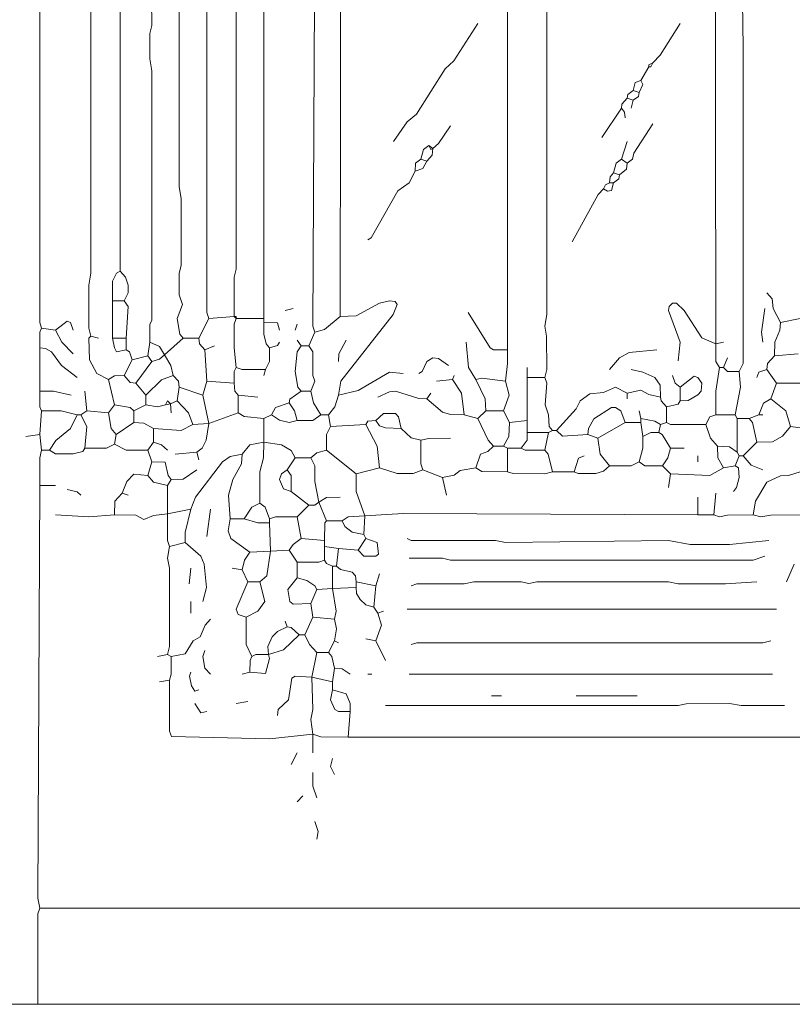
# Model space of a CAD drawing. Header units: millimetres. Extents: x 11 to 20000, y -4 to 8232.
# Tile 47 of 54: x 17198 to 18680, y -4 to 1885. Entities that reach past the tile are written whole.
import ezdxf

# ---------------------------------------------------------------- set-up
doc = ezdxf.new("R2010")
doc.units = ezdxf.units.MM
doc.layers.add('ARCHITECTURE', color=7, linetype='Continuous', lineweight=13)
doc.layers.add('PLANTING', color=7, linetype='Continuous', lineweight=13)

msp = doc.modelspace()

# ---------------------------------------------------------------- linework, layer by layer
at = {"layer": 'ARCHITECTURE', "color": 7, "lineweight": 13}
for points in [[(17239.819, 1293.36256), (17236.0483, 1304.67477), (17236.0483, 1941.93088), (17236.0483, 1964.55532), (17236.0483, 2458.52161), (17236.0483, 2477.37557), (17236.05475, 2812.97161), (17239.819, 2824.28382)], [(17334.08937, 1278.28054), (17330.32364, 1293.36256), (17330.32364, 1376.3207), (17334.08937, 1398.94514), (17334.08744, 2217.19457), (17334.08744, 2236.04853), (17334.08744, 2349.1707), (17345.40158, 2363.04921), (17375.56561, 2360.48292)], [(17447.21154, 1266.96833), (17447.42828, 1300.75724), (17451.281, 1308.59446), (17450.97443, 1787.33032), (17447.21154, 1809.95475), (17447.35792, 1858.9741), (17450.97443, 1874.05758), (17447.21154, 2171.9457), (17450.97443, 2194.57014), (17450.97851, 2356.71165)], [(17503.77262, 2356.71165), (17503.7767, 1564.85577), (17507.53959, 1542.23133), (17507.53552, 1414.02715), (17503.919, 1398.94514), (17503.7767, 1357.46606), (17510.10113, 1338.61143), (17500.01244, 1312.21719), (17504.96844, 1282.05792), (17511.31222, 1274.51075)], [(17560.33371, 1312.21719), (17556.56799, 1323.52941), (17556.55419, 2326.54627), (17552.78846, 2356.71165)], [(17613.12217, 2352.94118), (17613.11527, 1406.48473), (17609.49876, 1391.40271), (17609.34955, 1315.98699)], [(18578.43326, 1210.40724), (18585.96595, 1225.48925), (18585.97285, 1708.1448), (18585.97285, 1730.76923), (18585.97285, 1813.72455), (18585.97285, 1832.57919), (18580.99751, 2179.33891), (18533.18439, 2212.37455), (18435.1414, 2257.62342), (18322.01923, 2291.55939), (18242.83371, 2303.7741), (18110.85973, 2303.7741), (18031.67421, 2292.46188), (17982.65271, 2280.24095), (17884.61538, 2246.3112), (17775.26584, 2193.5138), (17765.14943, 2183.25792), (17763.9517, 2160.63348), (17763.9517, 2104.0724), (17763.9517, 2085.21844), (17763.9517, 2051.28179), (17760.1879, 1297.13518), (17763.95362, 1285.82296)], [(18133.48416, 1251.88631), (18133.48416, 2205.88235), (18133.48416, 2239.819), (18133.48416, 2250.97658), (18122.16505, 2254.74706), (18024.13462, 2247.21222), (17975.11312, 2234.99208), (17937.40385, 2217.19457)], [(18533.18439, 1263.19853), (18532.12658, 2145.55079), (18521.8638, 2160.47885), (18476.6233, 2185.83744), (18374.81335, 2231.22783), (18291.8552, 2250.98348), (18220.20928, 2254.74706), (18212.82296, 2250.97658), (18208.90543, 2239.819), (18208.89299, 1319.75962), (18205.13009, 1297.13518), (18208.75068, 1278.28054), (18208.89299, 1214.17704), (18205.13009, 1199.09502)], [(17669.68326, 2243.58948), (17665.919, 2213.4241), (17665.91063, 1312.21719)], [(17390.65045, 1402.71493), (17390.65045, 2190.79966)], [(17820.51471, 2156.86301), (17814.1681, 2152.9371), (17812.96946, 1315.98699)], [(17914.77941, 1651.58371), (17941.32421, 1689.28529), (17958.98156, 1704.37986), (18013.86912, 1791.10011), (18030.62477, 1806.33201), (18076.92308, 1877.82805)], [(18465.31109, 1877.82805), (18426.54548, 1817.49717), (18412.51697, 1802.41233)], [(18404.97738, 1794.87274), (18389.89253, 1768.47568)], [(18412.51697, 1802.41233), (18408.75, 1794.87274), (18404.97738, 1794.87274)], [(18412.51697, 1802.41233), (18404.97738, 1798.64253), (18404.97738, 1794.87274)], [(18374.81335, 1749.62387), (18378.73643, 1764.55124), (18389.89253, 1768.47568)], [(18389.89253, 1768.47568), (18393.36278, 1760.92851), (18386.12557, 1745.85124)], [(18374.81335, 1749.62387), (18364.70385, 1742.08145), (18363.50113, 1734.53903)], [(18374.81335, 1749.62387), (18386.12557, 1745.85124)], [(18374.81335, 1730.76923), (18384.92002, 1738.31165), (18386.12557, 1745.85124)], [(18352.18891, 1715.68722), (18353.39163, 1723.23439), (18363.50113, 1734.53903)], [(18374.81335, 1730.76923), (18363.50113, 1734.53903)], [(18374.81335, 1730.76923), (18371.04072, 1715.68722)], [(18314.47964, 1659.12613), (18352.18891, 1715.68722)], [(18359.72851, 1696.83258), (18358.53269, 1708.13857), (18352.18891, 1715.68722)], [(17990.19796, 1638.38518), (18001.36097, 1647.81595), (18024.13462, 1681.75057)], [(18412.51697, 1685.52036), (18376.01606, 1628.95928), (18373.60781, 1617.65396), (18363.50113, 1610.10464)], [(17967.57353, 1617.64706), (17972.3983, 1636.49412), (17982.65271, 1644.04129)], [(17990.19796, 1638.38518), (17982.65271, 1644.04129)], [(17990.19796, 1638.38518), (17986.42534, 1636.5017), (17982.65271, 1644.04129)], [(18363.50113, 1651.58371), (18352.18891, 1617.64706)], [(17990.19796, 1638.38518), (17988.99242, 1625.19152), (17978.88575, 1613.87726)], [(17967.57353, 1617.64706), (17957.46403, 1610.09977), (17956.26131, 1595.02262)], [(17956.26131, 1595.02262), (17971.18722, 1599.84955), (17978.88575, 1613.87726)], [(17967.57353, 1617.64706), (17978.88575, 1613.87726)], [(18352.18891, 1617.64706), (18342.07941, 1610.09977), (18337.10407, 1591.25283)], [(18363.50113, 1610.10464), (18362.29559, 1598.79242), (18348.41629, 1587.4802)], [(18352.18891, 1617.64706), (18363.50113, 1610.10464)], [(17865.76357, 1463.04581), (17872.25373, 1466.97172), (17923.52048, 1557.3086), (17944.79299, 1572.54661), (17956.26131, 1595.02262)], [(18329.56448, 1572.39819), (18330.61946, 1583.70419), (18337.10407, 1591.25283)], [(18337.10407, 1591.25283), (18348.41629, 1587.4802)], [(18337.10407, 1572.39819), (18347.2121, 1579.94061), (18348.41629, 1587.4802)], [(18318.25226, 1561.08597), (18325.79876, 1556.56844), (18333.17817, 1557.61787), (18337.10407, 1572.39819)], [(18318.25226, 1561.08597), (18322.01923, 1568.62839), (18329.56448, 1572.39819)], [(18329.56448, 1572.39819), (18337.10407, 1572.39819)], [(18318.25226, 1561.08597), (18307.99502, 1549.77376), (18257.91855, 1459.27602)], [(17236.04638, 1089.74265), (17209.65498, 1085.97285)], [(17236.04638, 180.99548), (17232.28348, 169.68326), (17232.27941, -3.7707)], [(17236.04638, 180.99548), (18951.73643, 180.99548)], [(17168.17308, -3.7707), (17187.03054, -3.7707), (17232.27941, -3.7707)], [(19430.61652, -3.7707), (19407.99208, -3.7707), (17251.13122, -3.7707), (17232.27941, -3.7707)]]:
    msp.add_lwpolyline(points, dxfattribs=at)
at = {"layer": 'PLANTING', "color": 7, "lineweight": 13}
for points in [[(17390.65045, 1402.71493), (17383.24887, 1398.78982), (17375.56561, 1383.86029), (17375.56561, 1346.15385)], [(17390.65045, 1402.71493), (17400.76403, 1391.40271), (17405.58326, 1376.3207), (17405.57636, 1361.23586), (17398.19005, 1346.15385)], [(18657.61878, 1304.67477), (18643.59027, 1331.07183), (18641.32975, 1349.77658), (18631.22172, 1361.23586)], [(17375.56561, 1346.15385), (17398.19005, 1346.15385)], [(17375.56561, 1274.51075), (17375.56561, 1289.59276), (17375.56561, 1338.60656), (17375.56561, 1346.15385)], [(17401.96267, 1274.51075), (17405.57636, 1334.84163), (17398.19005, 1346.15385)], [(17809.20249, 1165.15837), (17814.1681, 1191.5526), (17914.62613, 1319.75962), (17922.02217, 1338.60656), (17918.39876, 1344.94898), (17907.23982, 1346.00543), (17888.38801, 1341.18541), (17843.13914, 1317.0379), (17812.96946, 1315.98699)], [(17722.47172, 1331.07183), (17707.39253, 1327.29921)], [(18133.48416, 1251.88631), (18107.09548, 1252.03959), (18100.59695, 1255.81075), (18058.07127, 1323.52941)], [(18533.18439, 1263.19853), (18506.79423, 1274.66403), (18472.70294, 1327.29921), (18457.76584, 1341.17161), (18450.23314, 1341.17161), (18443.88937, 1334.83473), (18442.83993, 1327.29921), (18465.16188, 1266.96833), (18461.53846, 1230.51776)], [(18627.4491, 1331.07183), (18621.10532, 1285.82296), (18623.68213, 1266.96833)], [(17266.21606, 1289.59276), (17288.83213, 1307.23495), (17295.32376, 1304.51459), (17300.15271, 1289.59276)], [(17560.33371, 1312.21719), (17541.47624, 1274.51075)], [(17560.33371, 1312.21719), (17609.34955, 1315.98699)], [(17613.12217, 1312.21719), (17613.12217, 1315.98699), (17609.34955, 1315.98699)], [(17609.34955, 1315.98699), (17613.12217, 1312.21719)], [(17613.12217, 1217.94966), (17609.34955, 1255.65611), (17609.49876, 1300.90498), (17613.12217, 1312.21719)], [(17613.12217, 1312.21719), (17665.91063, 1312.21719)], [(17665.91063, 1304.67477), (17665.91063, 1312.21719)], [(17696.08032, 1289.59276), (17692.15441, 1303.47138), (17665.91063, 1304.67477)], [(17665.91063, 1304.67477), (17666.05984, 1282.05034), (17670.87907, 1263.20339), (17677.22285, 1255.65611)], [(17763.95362, 1285.82296), (17782.80543, 1290.6491), (17812.96946, 1315.98699)], [(18657.61878, 1304.67477), (18656.56787, 1289.59276), (18646.45984, 1266.96833), (18646.30656, 1240.5741)], [(18695.3224, 1312.21719), (18657.61878, 1304.67477)], [(17236.04638, 1255.65611), (17236.19559, 1285.81538), (17239.819, 1293.36256)], [(17266.21606, 1289.59276), (17239.819, 1293.36256)], [(17300.15271, 1244.34389), (17278.575, 1266.96833), (17266.21606, 1289.59276)], [(17726.24434, 1289.59276), (17730.01697, 1300.90498)], [(17763.95362, 1285.82296), (17752.6414, 1259.4259)], [(17334.08937, 1278.28054), (17330.46448, 1274.35543), (17331.37308, 1233.03167), (17345.54796, 1206.64231), (17368.02602, 1195.32523)], [(17349.16855, 1274.51075), (17334.08937, 1278.28054)], [(17375.56561, 1274.51075), (17401.96267, 1274.51075)], [(17375.56561, 1274.51075), (17379.49152, 1255.65611), (17383.26131, 1248.41753), (17401.96267, 1251.88631)], [(17401.96267, 1251.88631), (17401.96267, 1274.51075)], [(17443.43891, 1240.5741), (17447.21154, 1266.96833)], [(17447.21154, 1266.96833), (17465.91007, 1258.37025), (17475.49208, 1242.45758)], [(17475.49208, 1242.45758), (17511.31222, 1274.51075)], [(17511.31222, 1274.51075), (17541.47624, 1274.51075)], [(17552.78846, 1251.88631), (17542.68179, 1263.19853), (17541.47624, 1274.51075)], [(17696.08032, 1266.96833), (17692.15441, 1260.47613), (17677.22285, 1255.65611)], [(17730.01697, 1270.73812), (17737.55656, 1259.4259)], [(17824.28167, 1270.73812), (17810.25747, 1244.34389), (17809.20249, 1229.26188)], [(18073.15045, 1195.32523), (18059.12624, 1217.94966), (18054.29864, 1266.96833)], [(18533.18439, 1263.19853), (18548.26357, 1266.96833)], [(17236.04638, 1255.65611), (17247.3586, 1254.59977), (17258.52443, 1247.96663), (17277.67466, 1221.86719), (17307.69231, 1199.09502)], [(17236.04638, 1255.65611), (17236.04638, 1172.70079)], [(17401.96267, 1251.88631), (17408.30645, 1247.96041), (17413.27489, 1233.03167)], [(17552.78846, 1251.88631), (17571.64593, 1259.4259)], [(17552.78846, 1251.88631), (17556.56109, 1191.5526)], [(17669.68326, 1214.17704), (17677.07647, 1229.26188), (17677.22285, 1255.65611)], [(17737.55656, 1172.70079), (17731.21278, 1180.24796), (17726.53982, 1210.40724), (17730.17025, 1248.11369), (17737.55656, 1259.4259)], [(17752.6414, 1259.4259), (17737.55656, 1259.4259)], [(17756.40837, 1172.70079), (17763.79751, 1191.5526), (17760.32873, 1202.86482), (17760.02771, 1248.11369), (17752.6414, 1259.4259)], [(18133.48416, 1251.88631), (18133.48416, 1225.48925), (18129.71154, 1191.5526)], [(18329.56448, 1214.17704), (18348.56403, 1236.65441), (18367.2681, 1247.05803), (18420.06222, 1251.88631)], [(18533.18439, 1263.19853), (18533.33767, 1229.26188), (18540.72398, 1217.94966)], [(17413.27489, 1233.03167), (17398.19005, 1202.86482)], [(17443.43891, 1240.5741), (17413.27489, 1233.03167)], [(17450.97851, 1229.26188), (17420.81448, 1187.78281)], [(17443.43891, 1240.5741), (17450.97851, 1229.26188)], [(17450.97851, 1229.26188), (17466.12964, 1234.30351), (17475.49208, 1242.45758)], [(17492.46041, 1202.86482), (17487.63835, 1221.71946), (17475.49208, 1242.45758)], [(18020.36199, 1221.71946), (18001.51018, 1235.6043), (17990.19796, 1236.64819), (17979.03213, 1229.2543), (17970.15158, 1210.56188), (17963.8009, 1206.63744)], [(18555.8069, 1236.80147), (18548.26357, 1217.94966)], [(18646.30656, 1240.5741), (18632.4259, 1225.48925), (18631.22172, 1214.17704)], [(18646.30656, 1240.5741), (18691.55543, 1244.34389)], [(17613.12217, 1217.94966), (17609.49876, 1210.40034), (17609.34955, 1187.78281)], [(17613.12217, 1217.94966), (17624.43439, 1214.32545), (17669.68326, 1214.17704)], [(17665.91063, 1202.86482), (17669.68326, 1214.17704)], [(17809.20249, 1165.15837), (17846.90611, 1173.89106), (17907.23982, 1209.3509), (17933.63688, 1206.63744)], [(18171.19152, 1217.94966), (18171.19152, 1199.09502)], [(18427.60181, 1161.38857), (18426.54548, 1184.01301), (18416.28269, 1198.94038), (18393.66516, 1209.35781), (18371.04072, 1214.17704)], [(18533.18439, 1127.45192), (18533.33077, 1172.70079), (18540.72398, 1217.94966)], [(18548.26357, 1217.94966), (18540.72398, 1217.94966)], [(18578.43326, 1210.40724), (18555.8129, 1210.56188), (18548.26357, 1217.94966)], [(18578.43326, 1210.40724), (18581.00441, 1180.24038), (18570.88801, 1127.45192)], [(18631.22172, 1214.17704), (18616.29299, 1209.3509), (18612.36991, 1199.09502)], [(18631.22172, 1214.17704), (18650.07353, 1187.78281)], [(17368.02602, 1195.32523), (17379.33824, 1201.80916), (17398.19005, 1202.86482)], [(17368.02602, 1195.32523), (17379.33824, 1146.30373)], [(17420.81448, 1187.78281), (17409.50916, 1188.98767), (17398.19005, 1202.86482)], [(17492.46041, 1202.86482), (17469.84005, 1194.12658), (17439.66629, 1165.15837)], [(17492.46041, 1202.86482), (17502.56708, 1191.5526), (17503.77262, 1180.24038)], [(17549.02149, 1165.15837), (17556.56109, 1191.5526)], [(17556.56109, 1191.5526), (17609.34955, 1187.78281)], [(18027.90158, 1195.32523), (17997.73756, 1191.5526)], [(18031.67421, 1202.86482), (18027.90158, 1195.32523)], [(18027.90158, 1195.32523), (18045.70124, 1168.92817), (18050.52602, 1127.45192)], [(18129.71154, 1191.5526), (18084.46267, 1197.89706), (18073.15045, 1195.32523)], [(18073.15045, 1195.32523), (18090.95011, 1157.61595), (18092.00792, 1134.99152)], [(18129.71154, 1191.5526), (18137.09378, 1165.15837), (18125.94457, 1134.99152)], [(18205.13009, 1199.09502), (18171.19152, 1199.09502)], [(18171.19152, 1199.09502), (18171.19152, 1191.54774), (18171.19152, 1131.22172), (18171.19152, 1116.13971)], [(18205.13009, 1199.09502), (18208.89299, 1187.78281), (18206.3259, 1146.30373), (18212.52195, 1127.45192), (18213.8655, 1104.83235), (18220.20928, 1097.28507)], [(18465.31109, 1180.24038), (18455.19468, 1187.78971), (18450.22624, 1202.86482)], [(18465.31109, 1180.24038), (18491.70249, 1201.65452), (18499.23937, 1198.93281), (18506.63405, 1187.78281), (18505.58314, 1172.70079), (18499.23937, 1165.30679), (18480.39027, 1154.90249), (18465.31109, 1153.84615)], [(17296.38009, 1165.15837), (17262.44344, 1172.55238), (17236.04638, 1172.70079)], [(17236.04638, 1172.70079), (17236.19559, 1142.54084), (17239.819, 1134.99152)], [(17322.77715, 1172.70079), (17326.54412, 1134.99152)], [(17439.66629, 1165.15837), (17420.81448, 1187.78281)], [(17500, 1153.84615), (17503.77262, 1180.24038)], [(17549.02149, 1165.15837), (17503.77262, 1180.24038)], [(17616.8948, 1165.15837), (17610.54819, 1172.70566), (17609.34955, 1187.78281)], [(17737.55656, 1172.70079), (17716.13631, 1157.46889), (17714.93213, 1150.07636)], [(17737.55656, 1172.70079), (17756.40837, 1172.70079)], [(17756.40837, 1172.70079), (17761.23043, 1150.07636), (17775.26584, 1127.45192)], [(17978.88575, 1157.61595), (17963.8009, 1158.66686), (17918.55204, 1172.55238), (17907.23982, 1171.64989), (17884.61538, 1161.38857)], [(18227.75452, 1097.28507), (18265.30486, 1138.76414), (18273.15667, 1153.83993), (18291.8552, 1167.731), (18318.25226, 1169.98529), (18340.8767, 1180.22794), (18363.50113, 1168.92817)], [(18427.60181, 1161.38857), (18404.97738, 1166.35633), (18389.89253, 1174.36471), (18363.50113, 1168.92817)], [(18465.31109, 1180.24038), (18465.31109, 1153.84615)], [(18638.76131, 1157.61595), (18650.07353, 1187.78281)], [(18695.3224, 1187.78281), (18650.07353, 1187.78281)], [(17439.66629, 1165.15837), (17439.66629, 1146.30373)], [(17477.37557, 1146.30373), (17481.14819, 1153.84615), (17486.8043, 1148.19005)], [(17500, 1153.84615), (17486.8043, 1148.19005)], [(17530.16403, 1108.59729), (17521.42025, 1131.22172), (17500, 1153.84615)], [(17560.33371, 1110.4836), (17549.02149, 1165.15837)], [(17616.8948, 1165.15837), (17654.59842, 1161.38857)], [(17616.8948, 1131.22172), (17616.8948, 1165.15837)], [(17809.20249, 1165.15837), (17802.55351, 1142.53394), (17790.34502, 1127.45192)], [(17978.88575, 1157.61595), (17986.42534, 1168.92817)], [(17978.88575, 1157.61595), (18009.04977, 1132.41278), (18024.13462, 1127.59898), (18050.52602, 1127.45192)], [(18363.50113, 1157.61595), (18363.50113, 1168.92817)], [(18427.60181, 1161.38857), (18428.806, 1153.83993), (18438.91403, 1142.53394)], [(18465.31109, 1153.84615), (18461.38518, 1147.50238), (18438.91403, 1142.53394)], [(18638.76131, 1157.61595), (18624.7371, 1149.92104), (18616.13688, 1127.45192)], [(18638.76131, 1157.61595), (18667.731, 1134.99152), (18676.47059, 1104.82749)], [(17236.04638, 1089.74265), (17239.819, 1134.99152)], [(17307.69231, 1127.45192), (17277.52828, 1134.84446), (17239.819, 1134.99152)], [(17315.2319, 1127.45192), (17326.54412, 1134.99152)], [(17368.02602, 1131.22172), (17326.54412, 1134.99152)], [(17368.02602, 1131.22172), (17379.33824, 1146.30373)], [(17417.04186, 1134.99152), (17409.49536, 1141.33597), (17379.33824, 1146.30373)], [(17417.04186, 1134.99152), (17439.66629, 1146.30373)], [(17417.04186, 1112.36708), (17417.04186, 1134.99152)], [(17477.37557, 1146.30373), (17462.29072, 1142.53394), (17439.66629, 1146.30373)], [(17477.37557, 1146.30373), (17486.8043, 1148.19005)], [(17488.68778, 1131.22172), (17486.8043, 1148.19005)], [(17680.99548, 1127.45192), (17688.68563, 1141.4776), (17714.93213, 1150.07636)], [(17730.01697, 1116.13971), (17725.05407, 1134.99152), (17714.93213, 1150.07636)], [(18076.92308, 1119.9095), (18092.00792, 1134.99152)], [(18092.00792, 1134.99152), (18125.94457, 1134.99152)], [(18137.25679, 1112.36708), (18125.94457, 1134.99152)], [(18359.72851, 1112.36708), (18350.98337, 1134.84446), (18340.8767, 1141.47138), (18333.33145, 1141.32907), (18299.54536, 1119.76109), (18289.14038, 1101.05486), (18288.08258, 1089.74265)], [(18386.12557, 1134.99152), (18389.89253, 1119.9095)], [(18438.91403, 1142.53394), (18438.91403, 1112.36708)], [(17307.69231, 1127.45192), (17295.32376, 1101.06244), (17267.26278, 1078.28337), (17254.90385, 1059.57862)], [(17307.69231, 1127.45192), (17315.2319, 1127.45192)], [(17315.2319, 1127.45192), (17326.39774, 1104.82749), (17322.77715, 1063.34842)], [(17368.02602, 1131.22172), (17372.99853, 1101.05486), (17383.1052, 1089.74265)], [(17560.33371, 1110.4836), (17616.8948, 1131.22172)], [(17665.91063, 1119.9095), (17628.20701, 1123.83462), (17616.8948, 1131.22172)], [(17680.99548, 1127.45192), (17665.91063, 1119.9095)], [(17665.91063, 1074.66063), (17665.91063, 1119.9095)], [(17730.01697, 1116.13971), (17714.93213, 1112.5155), (17696.08032, 1117.19536), (17680.99548, 1127.45192)], [(17730.01697, 1116.13971), (17760.181, 1116.29299), (17775.26584, 1127.45192)], [(17775.26584, 1127.45192), (17790.34502, 1127.45192)], [(17794.11765, 1104.82749), (17790.34502, 1127.45192)], [(17880.84276, 1116.13971), (17865.91686, 1114.94106), (17861.99095, 1108.59729)], [(17880.84276, 1116.13971), (17895.9276, 1130.01686), (17918.54514, 1130.01686), (17924.89581, 1123.67443), (17929.86425, 1101.05486)], [(17880.84276, 1116.13971), (17888.39208, 1106.02466), (17899.70023, 1102.10577), (17929.86425, 1101.05486)], [(18076.92308, 1119.9095), (18050.52602, 1127.45192)], [(18076.92308, 1119.9095), (18096.83269, 1078.43043), (18107.0871, 1067.11821)], [(18137.25679, 1112.36708), (18171.19152, 1116.13971)], [(18171.19152, 1093.51527), (18171.19152, 1116.13971)], [(18427.60181, 1108.59729), (18416.28959, 1114.94106), (18389.89253, 1119.9095)], [(18389.89253, 1112.36708), (18389.89253, 1119.9095)], [(18533.18439, 1127.45192), (18522.02545, 1123.52602), (18514.32692, 1108.59729)], [(18533.18439, 1127.45192), (18570.88801, 1127.45192)], [(18570.88801, 1127.45192), (18574.66063, 1119.9095)], [(18597.28507, 1119.9095), (18574.66063, 1119.9095)], [(18574.66063, 1055.806), (18574.66063, 1119.9095)], [(18597.28507, 1119.9095), (18616.13688, 1127.45192)], [(18597.28507, 1119.9095), (18603.62885, 1112.36222), (18612.36991, 1074.66063)], [(18616.13688, 1127.45192), (18623.68213, 1127.45192)], [(17417.04186, 1112.36708), (17383.1052, 1089.74265)], [(17417.04186, 1112.36708), (17435.89932, 1111.31143), (17454.75113, 1101.05486)], [(17530.16403, 1108.59729), (17507.53959, 1097.43348), (17454.75113, 1101.05486)], [(17454.75113, 1101.05486), (17454.75113, 1074.66063)], [(17530.16403, 1108.59729), (17560.33371, 1110.4836)], [(17560.33371, 1110.4836), (17555.51165, 1078.43043), (17547.96369, 1063.35532), (17537.70928, 1055.806)], [(17794.11765, 1104.82749), (17786.72443, 1089.74265), (17786.57805, 1059.57862)], [(17794.11765, 1104.82749), (17861.99095, 1108.59729)], [(17861.99095, 1108.59729), (17883.55905, 1067.11821), (17888.38801, 1025.64197)], [(17929.86425, 1101.05486), (17948.71606, 1083.40645), (17967.57353, 1078.43043)], [(18137.25679, 1112.36708), (18136.19898, 1085.97285), (18125.94457, 1067.11821)], [(18212.66968, 1093.51527), (18220.20928, 1097.28507)], [(18227.75452, 1097.28507), (18220.20928, 1097.28507)], [(18227.75452, 1097.28507), (18239.06674, 1086.12749), (18288.08258, 1089.74265)], [(18359.72851, 1112.36708), (18306.94005, 1082.20305)], [(18389.89253, 1112.36708), (18359.72851, 1112.36708)], [(18389.89253, 1112.36708), (18393.66516, 1085.97285)], [(18423.82919, 1093.51527), (18427.60181, 1108.59729)], [(18427.60181, 1108.59729), (18438.91403, 1112.36708)], [(18514.32692, 1108.59729), (18446.46199, 1108.74502), (18438.91403, 1112.36708)], [(18514.32692, 1108.59729), (18523.07489, 1082.20305), (18536.95136, 1067.11821)], [(18612.36991, 1074.66063), (18642.53394, 1075.71697), (18661.23937, 1086.12127), (18676.47059, 1104.82749)], [(18778.28054, 1097.28507), (18733.03167, 1097.43281), (18676.47059, 1104.82749)], [(17236.04638, 1089.74265), (17239.819, 1059.57862)], [(17379.33824, 1070.89084), (17383.1052, 1089.74265)], [(18024.13462, 1082.20305), (17982.65271, 1082.05464), (17967.57353, 1078.43043)], [(17971.3405, 1021.86934), (17967.71991, 1033.18156), (17967.57353, 1078.43043)], [(18159.88122, 1063.34842), (18171.19152, 1078.43043), (18171.19152, 1093.51527)], [(18212.66968, 1093.51527), (18171.19152, 1093.51527)], [(18212.66968, 1093.51527), (18205.13009, 1059.57862)], [(18306.94005, 1082.20305), (18288.08258, 1089.74265)], [(18329.56448, 1029.41176), (18311.75792, 1052.0362), (18306.94005, 1082.20305)], [(18386.12557, 1036.95419), (18393.51742, 1063.34842), (18393.66516, 1085.97285)], [(18423.82919, 1093.51527), (18408.75, 1093.35995), (18393.66516, 1085.97285)], [(18423.82919, 1093.51527), (18430.32353, 1089.58937), (18446.45362, 1063.34842)], [(17239.819, 1059.57862), (17236.19559, 1044.49378), (17236.04638, 991.70532)], [(17239.819, 1059.57862), (17254.90385, 1059.57862)], [(17254.90385, 1059.57862), (17266.21606, 1052.19084), (17300.15271, 1052.18394), (17318.85124, 1057.00464), (17322.77715, 1063.34842)], [(17379.33824, 1070.89084), (17364.25339, 1063.49683), (17322.77715, 1063.34842)], [(17379.33824, 1070.89084), (17401.96267, 1059.72636), (17443.43891, 1059.57862)], [(17454.75113, 1074.66063), (17443.43891, 1059.57862)], [(17450.97851, 1036.95419), (17443.43891, 1059.57862)], [(17454.75113, 1074.66063), (17469.83597, 1069.69219), (17481.14819, 1059.57862)], [(17665.91063, 1074.66063), (17639.51923, 1069.83371), (17624.43439, 1052.0362)], [(17665.91063, 1074.66063), (17665.76425, 1044.49378), (17658.51878, 1018.09955), (17658.37104, 957.76867)], [(17665.91063, 1074.66063), (17699.84729, 1069.69219), (17718.55419, 1058.52149), (17726.24434, 1044.49378)], [(17786.57805, 1059.57862), (17767.72059, 1054.6026), (17756.40837, 1044.49378)], [(17786.57805, 1059.57862), (17843.13914, 1014.32975)], [(18107.0871, 1067.11821), (18095.77489, 1057.01086), (18081.75068, 1051.88156), (18073.15045, 1025.64197)], [(18107.0871, 1067.11821), (18125.94457, 1067.11821)], [(18125.94457, 1067.11821), (18133.48416, 1063.34842)], [(18159.88122, 1063.34842), (18133.48416, 1063.34842)], [(18133.48416, 1018.09955), (18133.48416, 1063.34842)], [(18159.88122, 1063.34842), (18167.42771, 1059.72568), (18205.13009, 1059.57862)], [(18220.20928, 1018.09955), (18211.47941, 1052.0293), (18205.13009, 1059.57862)], [(18431.37443, 1029.41176), (18441.48801, 1044.49378), (18446.45362, 1063.34842)], [(18446.45362, 1063.34842), (18472.85068, 1063.34842)], [(18574.66063, 1055.806), (18559.57579, 1065.91482), (18536.95136, 1067.11821)], [(18536.95136, 1067.11821), (18537.10747, 1044.49378), (18548.26357, 1025.64197)], [(18585.97285, 1048.2664), (18612.36991, 1074.66063)], [(17496.22738, 1052.0362), (17537.70928, 1055.806)], [(17526.39706, 946.45645), (17535.13247, 969.08088), (17586.87568, 1036.80577), (17601.80995, 1047.07534), (17624.43439, 1052.0362)], [(17537.70928, 1055.806), (17541.47624, 1040.72398)], [(17624.43439, 1052.0362), (17623.37805, 1033.18156), (17606.6293, 1003.01753), (17598.18654, 972.85068), (17601.80995, 927.60181)], [(17711.1595, 1021.86934), (17726.24434, 1044.49378)], [(17756.40837, 1044.49378), (17726.24434, 1044.49378)], [(17771.49321, 959.65215), (17764.1, 999.24491), (17763.79751, 1029.41176), (17756.40837, 1044.49378)], [(18280.54299, 1048.2664), (18270.2871, 1044.3405), (18261.69118, 1018.09955)], [(18499.24774, 1048.2664), (18499.24774, 1036.95419)], [(18570.88801, 1029.41176), (18578.43326, 1048.2664)], [(18574.66063, 1055.806), (18578.43326, 1048.2664)], [(18585.97285, 1048.2664), (18578.43326, 1048.2664)], [(18585.97285, 1048.2664), (18601.05769, 1030.60973), (18623.68213, 1021.86934)], [(17450.97851, 1036.95419), (17443.43891, 1010.55713)], [(17488.68778, 1003.01753), (17482.344, 1010.56471), (17477.0138, 1036.58473), (17450.97851, 1036.95419)], [(17488.68778, 1003.01753), (17511.31222, 1004.07319), (17537.70928, 1021.86934)], [(17718.70475, 980.3931), (17703.77319, 985.21923), (17696.2336, 1003.01753), (17700.00339, 1014.18133), (17711.1595, 1021.86934)], [(17718.70475, 980.3931), (17718.54864, 1010.55713), (17711.1595, 1021.86934)], [(17843.13914, 1014.32975), (17888.38801, 1025.64197)], [(17971.3405, 1021.86934), (17952.48869, 1014.47749), (17922.32466, 1014.47681), (17888.38801, 1025.64197)], [(17971.3405, 1021.86934), (18009.04977, 1006.78733)], [(18073.15045, 1025.64197), (18042.98643, 1020.66595), (18031.67421, 1011.76199), (18009.04977, 1006.78733)], [(18133.48416, 1018.09955), (18084.46267, 1018.25419), (18073.15045, 1025.64197)], [(18329.56448, 1029.41176), (18318.25226, 1019.29751), (18303.16742, 1014.47681), (18269.23767, 1014.47681), (18261.69118, 1018.09955)], [(18329.56448, 1029.41176), (18371.04072, 1029.5664), (18386.12557, 1036.95419)], [(18431.37443, 1029.41176), (18397.43778, 1029.5664), (18386.12557, 1036.95419)], [(18431.37443, 1029.41176), (18446.45362, 1014.32975)], [(18548.26357, 1025.64197), (18521.87217, 1010.70554), (18446.45362, 1014.32975)], [(18570.88801, 1029.41176), (18548.26357, 1025.64197)], [(18570.88801, 1029.41176), (18577.23462, 1025.48665), (18578.28405, 1006.78733), (18573.46482, 987.94027), (18567.12104, 980.3931)], [(17394.41742, 976.62048), (17403.01765, 999.24491), (17417.04186, 1013.12489), (17443.43891, 1010.55713)], [(17481.14819, 991.70532), (17454.75113, 998.35079), (17443.43891, 1010.55713)], [(17488.68778, 1003.01753), (17481.14819, 991.70532)], [(17843.13914, 1014.32975), (17843.28552, 980.3931), (17860.10747, 933.25792)], [(18016.58937, 972.85068), (18009.04977, 1006.78733)], [(18220.20928, 1018.09955), (18205.13009, 1014.32975), (18144.79638, 1014.47681), (18133.48416, 1018.09955)], [(18220.20928, 1018.09955), (18261.69118, 1018.09955)], [(18442.68665, 987.93269), (18446.45362, 1014.32975)], [(18604.82466, 935.14423), (18609.64672, 961.53846), (18631.36946, 998.19615), (18657.61878, 1010.41007), (18672.69796, 1010.70554), (18695.3224, 1017.95181), (18721.71946, 1018.09955)], [(17236.04638, 180.99548), (17232.27941, 199.85011), (17236.04638, 991.70532)], [(17266.21606, 991.70532), (17236.04638, 991.70532)], [(17315.2319, 972.85068), (17307.68541, 979.19446), (17288.8405, 984.1629)], [(17481.14819, 937.02771), (17481.14819, 991.70532)], [(17394.41742, 976.62048), (17380.54095, 961.53846), (17379.33824, 935.14423)], [(17394.41742, 976.62048), (17405.72964, 972.85068)], [(17718.70475, 980.3931), (17752.6414, 953.99604)], [(17771.49321, 959.65215), (17786.57805, 968.92557), (17812.96946, 969.08088)], [(18499.24774, 935.14423), (18499.24774, 969.08088)], [(18533.18439, 976.62048), (18529.41176, 935.14423)], [(17481.14819, 937.02771), (17526.39706, 946.45645)], [(17526.39706, 946.45645), (17515.23122, 901.20758), (17515.08484, 882.35294)], [(17556.56109, 893.66516), (17564.10068, 946.45645)], [(17658.37104, 957.76867), (17643.43676, 950.07783), (17628.20701, 927.60181)], [(17658.37104, 957.76867), (17668.48744, 950.21934), (17677.22285, 927.60181)], [(17730.01697, 931.37161), (17752.6414, 953.99604)], [(17752.6414, 953.99604), (17763.94525, 954.21912), (17771.49321, 959.65215)], [(17771.49321, 959.65215), (17786.57805, 923.83201)], [(17379.33824, 935.14423), (17330.31674, 931.37161), (17266.21606, 935.14423)], [(17481.14819, 937.02771), (17454.75113, 934.0871), (17435.89932, 926.09118), (17420.81448, 934.98891), (17379.33824, 935.14423)], [(17481.14819, 937.02771), (17481.29457, 886.12274), (17484.91516, 874.81052)], [(17601.80995, 927.60181), (17598.0457, 904.97738), (17602.86629, 889.90023), (17639.51923, 863.4983)], [(17628.20701, 927.60181), (17601.80995, 927.60181)], [(17677.22285, 920.05939), (17654.59842, 920.20781), (17628.20701, 927.60181)], [(17730.01697, 931.37161), (17688.53507, 931.22455), (17677.22285, 927.60181)], [(17677.22285, 920.05939), (17677.22285, 927.60181)], [(17737.55656, 889.89536), (17730.01697, 931.37161)], [(17816.74208, 923.83201), (17828.0543, 931.21833), (17860.10747, 933.25792)], [(17858.21833, 897.43495), (17860.10747, 933.25792)], [(18499.24774, 935.14423), (17933.63688, 937.71606), (17860.10747, 933.25792)], [(18499.24774, 935.14423), (18529.41176, 935.14423)], [(18604.82466, 935.14423), (18555.80882, 934.99581), (18540.72398, 931.38541), (18529.41176, 935.14423)], [(18604.82466, 935.14423), (18619.9095, 931.37919), (18638.76131, 934.99581), (18702.86765, 935.13733), (18714.17986, 931.37161)], [(17677.22285, 920.05939), (17679.11199, 865.38462)], [(17786.57805, 923.83201), (17782.95317, 919.90611), (17782.80543, 886.12274)], [(17816.74208, 923.83201), (17786.57805, 923.83201)], [(17858.21833, 897.43495), (17835.59389, 902.40475), (17821.56968, 912.66686), (17816.74208, 923.83201)], [(17737.55656, 889.89536), (17722.48009, 878.58314), (17714.93213, 867.27093)], [(17737.55656, 889.89536), (17782.80543, 886.12274)], [(17861.99095, 889.89536), (17883.4112, 882.1983), (17886.13156, 859.88314), (17880.83314, 856.11199), (17858.21833, 856.11199), (17846.90611, 867.27093)], [(17861.99095, 889.89536), (17846.90611, 867.27093)], [(17861.99095, 889.89536), (17858.21833, 897.43495)], [(18634.99434, 886.12274), (18559.57579, 878.7302), (18484.1629, 878.58801), (18442.68665, 886.11787), (18129.71154, 882.35916), (18110.85973, 886.11787), (17948.72443, 886.27115), (17941.17647, 889.89536)], [(17484.91516, 874.81052), (17481.30147, 852.18609), (17484.91109, 833.33428), (17484.91109, 682.50283), (17481.14819, 667.42081)], [(17484.91516, 874.81052), (17515.08484, 882.35294)], [(17515.08484, 882.35294), (17545.09559, 855.81029), (17551.74174, 840.87387), (17556.41335, 795.625), (17549.02149, 769.23077)], [(17782.80543, 874.81052), (17782.80543, 886.12274)], [(17809.20249, 871.04072), (17782.80543, 874.81052)], [(17782.80543, 874.81052), (17782.80543, 848.41629)], [(17809.20249, 871.04072), (17805.42986, 837.10407)], [(17809.20249, 871.04072), (17846.90611, 867.27093)], [(17624.43439, 829.56165), (17629.26199, 848.41629), (17639.51923, 863.4983)], [(17679.11199, 865.38462), (17639.51923, 863.4983)], [(17658.37104, 806.93722), (17672.25034, 818.25701), (17679.11199, 865.38462)], [(17679.11199, 865.38462), (17714.93213, 867.27093)], [(17730.01697, 844.64649), (17714.93213, 867.27093)], [(18627.4491, 855.95871), (18604.82466, 848.42251), (18024.13462, 848.42251), (18009.04977, 852.03903), (17944.9491, 852.18609)], [(17522.62443, 803.16742), (17526.39706, 833.33428)], [(17624.43439, 829.56165), (17605.58258, 833.33428)], [(17730.01697, 844.64649), (17771.49321, 844.79355), (17782.80543, 848.41629)], [(17730.01697, 844.64649), (17730.01697, 814.47964)], [(17797.89027, 837.10407), (17786.73133, 841.9241), (17782.80543, 848.41629)], [(17797.89027, 837.10407), (17805.42986, 837.10407)], [(17797.89027, 837.10407), (17797.89027, 793.74152)], [(17843.13914, 806.93722), (17841.9336, 818.24943), (17835.58982, 825.63722), (17812.97783, 830.76029), (17805.42986, 837.10407)], [(18684.01018, 840.87387), (18668.931, 806.93722)], [(17624.43439, 829.56165), (17635.74661, 806.93722)], [(17756.40837, 765.46097), (17722.48009, 763.94265), (17716.12794, 769.24321), (17712.36505, 791.8552), (17730.01697, 814.47964)], [(17767.72059, 791.8552), (17763.79751, 799.25532), (17748.86878, 809.65894), (17730.01697, 814.47964)], [(17880.84276, 799.39762), (17888.38801, 822.02206)], [(17631.97398, 739.06391), (17617.04808, 743.89219), (17613.27545, 754.14876), (17635.74661, 806.93722)], [(17631.97398, 739.06391), (17654.45204, 750.52455), (17668.33133, 769.23077), (17658.37104, 806.93722)], [(17658.37104, 806.93722), (17635.74661, 806.93722)], [(17797.89027, 793.74152), (17767.72059, 791.8552)], [(17843.13914, 795.625), (17797.89027, 793.74152)], [(17801.65724, 735.29412), (17805.28213, 750.37613), (17797.89027, 793.74152)], [(17843.13914, 806.93722), (17880.84276, 799.39762)], [(17843.13914, 806.93722), (17843.13914, 795.625)], [(17843.13914, 795.625), (17844.19412, 784.31278), (17850.82647, 773.00057), (17861.99095, 762.88699), (17877.07579, 757.91855)], [(17880.84276, 799.39762), (17877.07579, 757.91855)], [(17948.71606, 799.39762), (17960.02828, 803.01968), (18050.52602, 803.17364), (18069.38348, 806.93235), (18159.88122, 806.93235), (18174.96041, 803.46357), (18190.04525, 806.93235), (18442.68665, 806.93235), (18461.53846, 803.17364), (18552.0362, 803.16742), (18612.36991, 806.93722)], [(17756.40837, 765.46097), (17767.72059, 791.8552)], [(17526.39706, 769.23077), (17526.39706, 746.60633)], [(17756.40837, 765.46097), (17760.181, 739.06391)], [(17877.07579, 757.91855), (17884.61538, 746.60633)], [(17631.97398, 739.06391), (17632.12319, 686.27545), (17643.2862, 663.65102)], [(17745.09615, 705.12726), (17760.181, 739.06391)], [(17801.65724, 735.29412), (17760.181, 739.06391)], [(17880.84276, 693.81505), (17891.86086, 723.9819), (17884.61538, 746.60633)], [(17895.9276, 750.37613), (17884.61538, 746.60633)], [(17941.17647, 754.14785), (17956.26131, 754.14785), (18536.95136, 754.14785), (18559.57579, 754.14785), (18627.4491, 754.14785), (18638.76131, 754.14785), (18650.07353, 754.14785)], [(17488.68778, 663.65102), (17514.93428, 668.47715), (17530.31459, 693.66176), (17544.19253, 701.5121), (17553.84627, 723.9819), (17564.10068, 735.29412)], [(17675.33937, 667.42081), (17673.60226, 682.50283), (17682.05181, 701.35747), (17692.30769, 711.61335), (17711.1595, 720.2121)], [(17707.39253, 731.52432), (17711.1595, 720.2121)], [(17733.78394, 705.12726), (17718.70882, 719.00724), (17711.1595, 720.2121)], [(17801.65724, 735.29412), (17805.42296, 716.43948), (17801.65724, 693.81505)], [(17675.33937, 667.42081), (17703.61991, 676.16663), (17733.78394, 705.12726)], [(17745.09615, 705.12726), (17733.78394, 705.12726)], [(17745.09615, 705.12726), (17753.69638, 686.27545), (17767.72059, 671.19061)], [(17790.34502, 671.19061), (17801.65724, 693.81505)], [(17801.65724, 693.81505), (17809.20249, 690.04525)], [(17861.99095, 697.58767), (17880.84276, 693.81505)], [(17880.84276, 693.81505), (17899.70023, 656.1086)], [(17948.71606, 686.27545), (17960.02828, 690.03903), (18623.68213, 690.05147), (18638.76131, 693.81505)], [(17462.29072, 663.65102), (17481.14819, 667.42081)], [(17488.68778, 663.65102), (17481.14819, 667.42081)], [(17484.91516, 618.40215), (17488.54005, 629.71437), (17488.68778, 663.65102)], [(17564.10068, 629.71437), (17552.94457, 641.02658), (17549.03111, 663.65102), (17552.78846, 674.96324)], [(17675.33937, 667.42081), (17677.00328, 659.87353), (17669.52998, 630.91776), (17639.51923, 633.48416)], [(17643.2862, 663.65102), (17639.66561, 656.1017), (17639.51923, 633.48416)], [(17675.33937, 667.42081), (17650.83552, 667.27308), (17643.2862, 663.65102)], [(17758.29751, 624.05826), (17767.72059, 671.19061)], [(17790.34502, 671.19061), (17767.72059, 671.19061)], [(17790.34502, 671.19061), (17796.69163, 663.64344), (17801.65724, 641.02658)], [(17541.47624, 599.54751), (17534.07749, 597.12952), (17527.45204, 607.08993), (17523.82025, 625.93688), (17526.39706, 633.48416)], [(17624.43439, 629.71437), (17639.51923, 633.48416)], [(17758.29751, 624.05826), (17726.25124, 625.78846), (17719.90747, 622.01731), (17713.72794, 580.69287), (17693.51188, 561.83348), (17692.30769, 550.52885)], [(17758.29751, 624.05826), (17760.1741, 561.84106), (17756.42217, 542.98643), (17760.181, 514.70588)], [(17758.29751, 624.05826), (17797.89027, 614.62952)], [(17797.89027, 614.62952), (17801.65724, 641.02658)], [(17831.82692, 629.71437), (17816.74208, 639.96946), (17801.65724, 641.02658)], [(17873.30317, 629.71346), (17865.76357, 629.71346)], [(18642.53394, 629.71346), (18619.9095, 629.71346), (17956.26131, 629.71346), (17944.9491, 629.71346)], [(17466.06335, 614.62952), (17484.91516, 618.40215)], [(17484.91516, 618.40215), (17484.92353, 520.36199), (17488.84106, 510.25464), (17677.22285, 505.28484), (17760.181, 514.70588)], [(17797.89027, 599.54751), (17797.89027, 614.62952)], [(17797.89027, 599.54751), (17794.27093, 580.69287), (17802.71505, 561.99434), (17809.20656, 558.22376), (17831.82692, 558.06844)], [(17797.89027, 599.54751), (17824.12839, 591.85181), (17831.67771, 573.15328), (17831.82692, 558.06844)], [(18103.32014, 588.23529), (18122.17195, 588.23529)], [(18265.45814, 588.23529), (18344.64367, 588.23529), (18352.18891, 588.23529), (18382.35294, 588.23529)], [(17556.56109, 558.06844), (17545.25577, 555.65192), (17533.93665, 573.15328)], [(17613.12217, 573.15328), (17635.74661, 576.92308)], [(18665.15837, 569.38066), (18582.20023, 569.38756), (18559.57579, 573.15328), (18476.6233, 573.00486), (18461.53846, 569.38756), (17899.70023, 569.38066)], [(17831.82692, 558.06844), (17828.0543, 509.04977)], [(17760.181, 514.70588), (17775.26584, 509.19751), (17828.0543, 509.04977)], [(17760.181, 478.88292), (17760.181, 514.70588)], [(18736.8043, 512.81957), (18721.71946, 509.056), (17828.0543, 509.04977)], [(17730.01697, 478.88292), (17718.70475, 456.25848)], [(17797.89027, 467.5707), (17794.26538, 452.48869), (17801.65724, 437.40667)], [(17767.72059, 392.15781), (17760.32873, 414.78224), (17760.181, 441.17647)], [(17730.01697, 384.61538), (17741.32919, 395.9276)], [(17767.72059, 312.97229), (17770.29457, 328.0543), (17763.95362, 346.90894)]]:
    msp.add_lwpolyline(points, dxfattribs=at)

doc.saveas('drawing.dxf')
